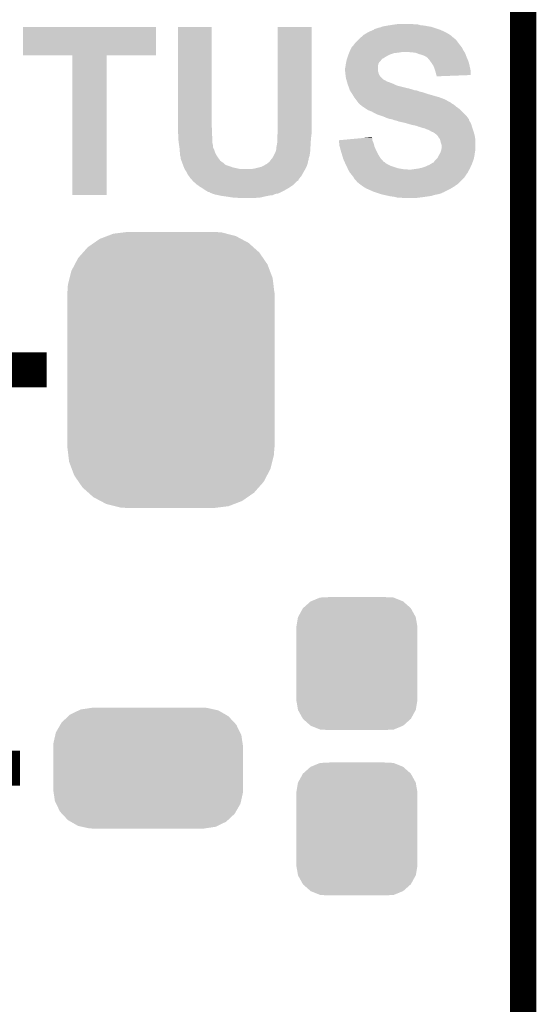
# Model space of a CAD drawing. Extents: x -1.3 to 24.2, y -3.9 to 53.4.
# Tile 30 of 45: x 21.2 to 24.2, y 24.9 to 30.6. Entities that reach past the tile are written whole.
import ezdxf

# ---------------------------------------------------------------- set-up
doc = ezdxf.new("R2010")
doc.units = 0
doc.layers.get('0').update_dxf_attribs({"linetype": 'CONTINUOUS'})
for name, color, linetype in [('LTE_IOT_24_CLICK_V101_GKO', 9, 'CONTINUOUS'), ('LTE_IOT_24_CLICK_V101_GTO', 11, 'CONTINUOUS'), ('LTE_IOT_24_CLICK_V101_GTS', 8, 'CONTINUOUS')]:
    doc.layers.add(name, color=color, linetype=linetype)

# ---------------------------------------------------------------- blocks, each defined once
blk = doc.blocks.new('CUSTOM_107')
for points in [[(-0.312264, 0.321732), (-0.26893, 0.360448), (0.312592, 0.321732), (0.268592, 0.360448)], [(-0.26893, 0.360448), (-0.267216, 0.361152), (0.268592, 0.360448), (0.26779, 0.361152)], [(-0.267216, 0.361152), (-0.213724, 0.383108), (0.26779, 0.361152), (0.21312, 0.383108)], [(-0.213724, 0.383108), (-0.20803, 0.383392), (0.21312, 0.383108), (0.212412, 0.383392)], [(-0.20803, 0.383392), (-0.154122, 0.38608), (0.212412, 0.383392), (0.154132, 0.38608)], [(-0.341452, 0.269636), (-0.313432, 0.320688), (0.341702, 0.269636), (0.313176, 0.320688)], [(-0.313432, 0.320688), (-0.312264, 0.321732), (0.313176, 0.320688), (0.312592, 0.321732)], [(-0.35179, 0.21082), (-0.342144, 0.268372), (0.35179, 0.21082), (0.34192, 0.268372)], [(-0.342144, 0.268372), (-0.341452, 0.269636), (0.34192, 0.268372), (0.341702, 0.269636)], [(-0.35179, 0.20955), (-0.35179, 0.21082), (0.35179, 0.20955), (0.35179, 0.21082)], [(-0.35179, -0.20955), (-0.35179, 0.20955), (0.35179, -0.20955), (0.35179, 0.20955)], [(-0.35179, -0.21082), (-0.35179, -0.20955), (0.35179, -0.21082), (0.35179, -0.20955)], [(-0.34192, -0.268358), (-0.35179, -0.21082), (0.342148, -0.268358), (0.35179, -0.21082)], [(-0.341702, -0.269636), (-0.34192, -0.268358), (0.341446, -0.269636), (0.342148, -0.268358)], [(-0.313184, -0.320676), (-0.341702, -0.269636), (0.31344, -0.320676), (0.341446, -0.269636)], [(-0.312594, -0.321732), (-0.313184, -0.320676), (0.312258, -0.321732), (0.31344, -0.320676)], [(-0.268602, -0.36044), (-0.312594, -0.321732), (0.26894, -0.36044), (0.312258, -0.321732)], [(-0.267792, -0.361154), (-0.268602, -0.36044), (0.2672, -0.361154), (0.26894, -0.36044)], [(-0.213136, -0.383104), (-0.267792, -0.361154), (0.213734, -0.383104), (0.2672, -0.361154)], [(-0.212414, -0.383394), (-0.213136, -0.383104), (0.207926, -0.383394), (0.213734, -0.383104)], [(-0.154122, -0.38608), (-0.212414, -0.383394), (0.154132, -0.38608), (0.207926, -0.383394)]]:
    blk.add_solid(points)
blk = doc.blocks.new('CUSTOM_169')
for points in [[(-0.391944, 0.340416), (-0.328824, 0.34996), (0.383606, 0.340416), (0.341002, 0.34996)], [(-0.328824, 0.34996), (-0.32512, 0.35052), (0.341002, 0.34996), (0.32512, 0.35052)], [(-0.32512, 0.35052), (-0.32512, 0.35179), (0.32512, 0.35052), (0.32512, 0.35179)], [(-0.502238, 0.26493), (-0.462918, 0.301578), (0.499748, 0.26493), (0.465588, 0.301578)], [(-0.462918, 0.301578), (-0.452798, 0.31101), (0.465588, 0.301578), (0.449132, 0.31101)], [(-0.452798, 0.31101), (-0.402768, 0.335186), (0.449132, 0.31101), (0.406952, 0.335186)], [(-0.402768, 0.335186), (-0.391944, 0.340416), (0.406952, 0.335186), (0.383606, 0.340416)], [(-0.535846, 0.206294), (-0.50957, 0.252138), (0.533824, 0.206294), (0.51167, 0.252138)], [(-0.50957, 0.252138), (-0.502238, 0.26493), (0.51167, 0.252138), (0.499748, 0.26493)], [(-0.55062, 0.140344), (-0.53921, 0.191284), (0.54878, 0.140344), (0.541076, 0.191284)], [(-0.53921, 0.191284), (-0.535846, 0.206294), (0.541076, 0.191284), (0.533824, 0.206294)], [(-0.55118, 0.12446), (-0.55062, 0.140344), (0.55118, 0.12446), (0.54878, 0.140344)], [(-0.55118, -0.12446), (-0.55118, 0.12446), (0.55118, -0.12446), (0.55118, 0.12446)], [(-0.548778, -0.140342), (-0.55118, -0.12446), (0.55062, -0.140342), (0.55118, -0.12446)], [(-0.541076, -0.191284), (-0.548778, -0.140342), (0.539208, -0.191284), (0.55062, -0.140342)], [(-0.533822, -0.206292), (-0.541076, -0.191284), (0.535846, -0.206292), (0.539208, -0.191284)], [(-0.51167, -0.252138), (-0.533822, -0.206292), (0.509568, -0.252138), (0.535846, -0.206292)], [(-0.499748, -0.264928), (-0.51167, -0.252138), (0.502238, -0.264928), (0.509568, -0.252138)], [(-0.46559, -0.301578), (-0.499748, -0.264928), (0.462916, -0.301578), (0.502238, -0.264928)], [(-0.449132, -0.31101), (-0.46559, -0.301578), (0.452798, -0.31101), (0.462916, -0.301578)], [(-0.406954, -0.335186), (-0.449132, -0.31101), (0.402766, -0.335186), (0.452798, -0.31101)], [(-0.383606, -0.340416), (-0.406954, -0.335186), (0.391944, -0.340416), (0.402766, -0.335186)], [(-0.341004, -0.34996), (-0.383606, -0.340416), (0.328822, -0.34996), (0.391944, -0.340416)], [(-0.32512, -0.35052), (-0.341004, -0.34996), (0.32512, -0.35052), (0.328822, -0.34996)], [(-0.32512, -0.35179), (-0.32512, -0.35052), (0.32512, -0.35179), (0.32512, -0.35052)]]:
    blk.add_solid(points)
blk = doc.blocks.new('CUSTOM_174')
for points in [[(-0.273256, 0.798498), (-0.25019, 0.80137), (0.29379, 0.798498), (0.25019, 0.80137)], [(-0.44566, 0.738152), (-0.412794, 0.76087), (0.45012, 0.738152), (0.407388, 0.76087)], [(-0.412794, 0.76087), (-0.368484, 0.777768), (0.407388, 0.76087), (0.3756, 0.777768)], [(-0.368484, 0.777768), (-0.333938, 0.790942), (0.3756, 0.777768), (0.32361, 0.790942)], [(-0.333938, 0.790942), (-0.273256, 0.798498), (0.32361, 0.790942), (0.29379, 0.798498)], [(-0.50967, 0.681926), (-0.482218, 0.71288), (0.51306, 0.681926), (0.47841, 0.71288)], [(-0.482218, 0.71288), (-0.44566, 0.738152), (0.47841, 0.71288), (0.45012, 0.738152)], [(-0.55793, 0.61233), (-0.538216, 0.649738), (0.560798, 0.61233), (0.53514, 0.649738)], [(-0.538216, 0.649738), (-0.50967, 0.681926), (0.53514, 0.649738), (0.51306, 0.681926)], [(-0.587972, 0.533366), (-0.577562, 0.575076), (0.590586, 0.533366), (0.574852, 0.575076)], [(-0.577562, 0.575076), (-0.55793, 0.61233), (0.574852, 0.575076), (0.560798, 0.61233)], [(-0.597996, 0.49319), (-0.587972, 0.533366), (0.595442, 0.49319), (0.590586, 0.533366)], [(-0.60071, 0.44958), (-0.597996, 0.49319), (0.60071, 0.44958), (0.595442, 0.49319)], [(-0.60198, -0.44958), (-0.60198, 0.44958), (0.60198, -0.44958), (0.60198, 0.44958)], [(-0.59544, -0.49319), (-0.60071, -0.44958), (0.597996, -0.49319), (0.60071, -0.44958)], [(-0.590586, -0.533366), (-0.59544, -0.49319), (0.58797, -0.533366), (0.597996, -0.49319)], [(-0.57485, -0.575076), (-0.590586, -0.533366), (0.577562, -0.575076), (0.58797, -0.533366)], [(-0.560798, -0.61233), (-0.57485, -0.575076), (0.557928, -0.61233), (0.577562, -0.575076)], [(-0.535138, -0.649738), (-0.560798, -0.61233), (0.538216, -0.649738), (0.557928, -0.61233)], [(-0.51306, -0.681926), (-0.535138, -0.649738), (0.509668, -0.681926), (0.538216, -0.649738)], [(-0.478408, -0.71288), (-0.51306, -0.681926), (0.482218, -0.71288), (0.509668, -0.681926)], [(-0.45012, -0.738152), (-0.478408, -0.71288), (0.445658, -0.738152), (0.482218, -0.71288)], [(-0.407386, -0.76087), (-0.45012, -0.738152), (0.412794, -0.76087), (0.445658, -0.738152)], [(-0.3756, -0.777768), (-0.407386, -0.76087), (0.368482, -0.777768), (0.412794, -0.76087)], [(-0.323608, -0.790942), (-0.3756, -0.777768), (0.333938, -0.790942), (0.368482, -0.777768)], [(-0.29379, -0.798498), (-0.323608, -0.790942), (0.273254, -0.798498), (0.333938, -0.790942)], [(-0.25019, -0.80137), (-0.29379, -0.798498), (0.25019, -0.80137), (0.273254, -0.798498)]]:
    blk.add_solid(points)

msp = doc.modelspace()

# ---------------------------------------------------------------- linework, layer by layer
at = {"layer": 'LTE_IOT_24_CLICK_V101_GKO', "const_width": 0.1524}
msp.add_lwpolyline([(24.13, -1.27), (24.13, 51.054)], dxfattribs=at)
at = {"layer": 'LTE_IOT_24_CLICK_V101_GTO', "const_width": 0.2032}
for points in [[(21.00834, 28.6004), (21.36394, 28.6004)], [(20.9042, 26.289), (21.209, 26.289)]]:
    msp.add_lwpolyline(points, dxfattribs=at)
at = {"layer": 'LTE_IOT_24_CLICK_V101_GTO'}
for points in [[(21.22678, 30.426684), (21.226802, 30.591736), (21.998916, 30.426684), (21.99894, 30.591736)], [(21.226802, 30.591736), (21.226804, 30.59176), (21.99894, 30.591736), (21.226804, 30.59176)], [(22.12594, 30.02026), (22.125962, 30.591736), (22.32152, 30.02026), (22.32152, 30.591736)], [(22.125962, 30.591736), (22.125964, 30.59176), (22.32152, 30.591736), (22.125964, 30.59176)], [(22.705062, 30.07614), (22.705082, 30.591736), (22.90318, 30.07614), (22.90318, 30.591736)], [(22.705082, 30.591736), (22.705084, 30.59176), (22.90318, 30.591736), (22.705084, 30.59176)], [(23.26386, 30.57652), (23.266404, 30.57906), (23.644858, 30.57652), (23.637238, 30.57906)], [(23.266404, 30.57906), (23.289262, 30.58668), (23.637238, 30.57906), (23.614378, 30.58668)], [(23.289262, 30.58668), (23.301962, 30.589222), (23.614378, 30.58668), (23.606752, 30.589222)], [(23.301962, 30.589222), (23.308304, 30.591758), (23.606752, 30.589222), (23.599142, 30.591758)], [(23.308304, 30.591758), (23.314662, 30.5943), (23.599142, 30.591758), (23.584742, 30.5943)], [(23.314662, 30.5943), (23.3426, 30.59938), (23.584742, 30.5943), (23.55596, 30.59938)], [(23.3426, 30.59938), (23.35911, 30.60192), (23.55596, 30.59938), (23.533102, 30.60192)], [(23.35911, 30.60192), (23.37562, 30.60446), (23.533102, 30.60192), (23.524214, 30.60446)], [(23.37562, 30.60446), (23.3934, 30.607), (23.524214, 30.60446), (23.515324, 30.607)], [(23.3934, 30.607), (23.411182, 30.60954), (23.497542, 30.607), (23.482298, 30.60954)], [(23.177498, 30.520638), (23.18004, 30.52318), (23.736298, 30.520638), (23.731226, 30.52318)], [(23.18004, 30.52318), (23.185104, 30.528244), (23.731226, 30.52318), (23.728686, 30.528244)], [(23.185104, 30.528244), (23.18512, 30.52826), (23.728686, 30.528244), (23.726144, 30.52826)], [(23.18512, 30.52826), (23.202536, 30.5435), (23.726144, 30.52826), (23.708362, 30.5435)], [(23.202536, 30.5435), (23.205442, 30.546042), (23.708362, 30.5435), (23.704294, 30.546042)], [(23.205442, 30.546042), (23.222374, 30.5562), (23.704294, 30.546042), (23.688038, 30.5562)], [(23.222374, 30.5562), (23.230842, 30.56128), (23.688038, 30.5562), (23.67788, 30.56128)], [(23.230842, 30.56128), (23.242018, 30.56636), (23.67788, 30.56128), (23.66772, 30.56636)], [(23.242018, 30.56636), (23.258784, 30.57398), (23.66772, 30.56636), (23.650574, 30.57398)], [(23.258784, 30.57398), (23.261326, 30.573986), (23.650574, 30.57398), (23.65056, 30.573986)], [(23.261326, 30.573986), (23.26386, 30.57652), (23.65056, 30.573986), (23.644858, 30.57652)], [(23.126698, 30.457138), (23.13432, 30.472378), (23.782022, 30.457138), (23.774402, 30.472378)], [(23.13432, 30.472378), (23.136862, 30.477458), (23.774402, 30.472378), (23.770338, 30.477458)], [(23.136862, 30.477458), (23.144478, 30.48508), (23.770338, 30.477458), (23.76424, 30.48508)], [(23.144478, 30.48508), (23.14702, 30.487622), (23.76424, 30.48508), (23.762334, 30.487622)], [(23.14702, 30.487622), (23.154642, 30.49778), (23.762334, 30.487622), (23.754716, 30.49778)], [(23.154642, 30.49778), (23.172418, 30.515558), (23.754716, 30.49778), (23.74138, 30.515558)], [(23.172418, 30.515558), (23.177498, 30.520638), (23.74138, 30.515558), (23.736298, 30.520638)], [(21.513776, 30.42666), (21.22678, 30.426684), (21.998916, 30.42666), (21.998916, 30.426684)], [(21.513778, 30.426636), (21.513776, 30.42666), (21.71192, 30.426636), (21.998916, 30.42666)], [(21.5138, 29.616424), (21.513778, 30.426636), (21.711896, 29.616424), (21.71192, 30.426636)], [(23.106382, 30.4038), (23.108072, 30.408874), (23.30958, 30.4038), (23.314654, 30.408874)], [(23.108072, 30.408874), (23.108074, 30.40888), (23.314654, 30.408874), (23.317198, 30.40888)], [(23.108074, 30.40888), (23.112306, 30.42158), (23.317198, 30.40888), (23.337522, 30.42158)], [(23.112306, 30.42158), (23.114, 30.42666), (23.337522, 30.42158), (23.34768, 30.42666)], [(23.114, 30.42666), (23.116032, 30.43174), (23.34768, 30.42666), (23.35784, 30.43174)], [(23.116032, 30.43174), (23.119078, 30.439358), (23.35784, 30.43174), (23.380698, 30.439358)], [(23.119078, 30.439358), (23.120096, 30.4419), (23.380698, 30.439358), (23.40102, 30.4419)], [(23.120096, 30.4419), (23.121112, 30.44444), (23.40102, 30.4419), (23.4188, 30.44444)], [(23.121112, 30.44444), (23.122128, 30.44698), (23.4188, 30.44444), (23.434038, 30.44698)], [(23.122128, 30.44698), (23.12416, 30.45206), (23.788796, 30.44698), (23.785408, 30.45206)], [(23.12416, 30.45206), (23.126698, 30.457138), (23.785408, 30.45206), (23.782022, 30.457138)], [(23.47976, 30.44444), (23.449282, 30.44698), (23.790488, 30.44444), (23.788796, 30.44698)], [(23.50514, 30.441902), (23.47976, 30.44444), (23.79218, 30.441902), (23.790488, 30.44444)], [(23.505158, 30.4419), (23.50514, 30.441902), (23.792182, 30.4419), (23.79218, 30.441902)], [(23.52548, 30.43428), (23.505158, 30.4419), (23.795038, 30.43428), (23.792182, 30.4419)], [(23.54326, 30.429202), (23.52548, 30.43428), (23.796944, 30.429202), (23.795038, 30.43428)], [(23.55596, 30.42412), (23.54326, 30.429202), (23.798848, 30.42412), (23.796944, 30.429202)], [(23.56104, 30.42158), (23.55596, 30.42412), (23.7998, 30.42158), (23.798848, 30.42412)], [(23.566116, 30.419042), (23.56104, 30.42158), (23.800888, 30.419042), (23.7998, 30.42158)], [(23.571194, 30.413966), (23.566116, 30.419042), (23.803064, 30.413966), (23.800888, 30.419042)], [(23.573734, 30.41396), (23.571194, 30.413966), (23.803066, 30.41396), (23.803064, 30.413966)], [(23.582206, 30.4038), (23.573734, 30.41396), (23.80742, 30.4038), (23.803066, 30.41396)], [(23.09622, 30.350462), (23.098758, 30.363158), (23.286722, 30.350462), (23.28672, 30.363158)], [(23.09622, 30.337762), (23.09622, 30.350462), (23.286722, 30.337762), (23.286722, 30.350462)], [(23.098758, 30.363158), (23.09876, 30.36316), (23.28672, 30.363158), (23.28672, 30.36316)], [(23.09876, 30.36316), (23.100574, 30.375858), (23.28672, 30.36316), (23.28926, 30.375858)], [(23.100574, 30.375858), (23.1013, 30.380938), (23.28926, 30.375858), (23.291798, 30.380938)], [(23.1013, 30.380938), (23.102428, 30.386016), (23.291798, 30.380938), (23.294338, 30.386016)], [(23.102428, 30.386016), (23.104122, 30.393638), (23.294338, 30.386016), (23.301958, 30.393638)], [(23.104122, 30.393638), (23.105816, 30.40126), (23.301958, 30.393638), (23.30704, 30.40126)], [(23.105816, 30.40126), (23.106382, 30.4038), (23.30704, 30.40126), (23.30958, 30.4038)], [(23.58644, 30.39872), (23.582206, 30.4038), (23.809326, 30.39872), (23.80742, 30.4038)], [(23.597328, 30.383478), (23.58644, 30.39872), (23.81504, 30.383478), (23.809326, 30.39872)], [(23.59914, 30.38094), (23.597328, 30.383478), (23.815604, 30.38094), (23.81504, 30.383478)], [(23.609298, 30.365702), (23.59914, 30.38094), (23.818992, 30.365702), (23.815604, 30.38094)], [(23.61692, 30.34538), (23.609298, 30.365702), (23.823508, 30.34538), (23.818992, 30.365702)], [(23.096222, 30.337758), (23.09622, 30.337762), (23.286722, 30.337758), (23.286722, 30.337762)], [(23.097068, 30.33014), (23.096222, 30.337758), (23.289258, 30.33014), (23.286722, 30.337758)], [(23.098196, 30.319978), (23.097068, 30.33014), (23.2918, 30.319978), (23.289258, 30.33014)], [(23.09876, 30.3149), (23.098196, 30.319978), (23.294342, 30.3149), (23.2918, 30.319978)], [(23.099396, 30.309822), (23.09876, 30.3149), (23.296882, 30.309822), (23.294342, 30.3149)], [(23.100666, 30.29966), (23.099396, 30.309822), (23.304502, 30.29966), (23.296882, 30.309822)], [(23.1013, 30.294582), (23.100666, 30.29966), (23.30958, 30.294582), (23.304502, 30.29966)], [(23.102754, 30.2895), (23.1013, 30.294582), (23.31466, 30.2895), (23.30958, 30.294582)], [(23.61946, 30.337758), (23.61692, 30.34538), (23.8252, 30.337758), (23.823508, 30.34538)], [(23.621998, 30.33014), (23.61946, 30.337758), (23.825192, 30.33014), (23.8252, 30.337758)], [(23.62454, 30.317442), (23.621998, 30.33014), (23.82518, 30.317442), (23.825192, 30.33014)], [(23.626234, 30.31236), (23.62454, 30.317442), (23.825176, 30.31236), (23.82518, 30.317442)], [(23.627078, 30.309822), (23.626234, 30.31236), (23.758986, 30.309822), (23.825176, 30.31236)], [(23.62708, 30.304764), (23.627078, 30.309822), (23.62708, 30.304764), (23.758986, 30.309822)], [(23.104204, 30.28442), (23.102754, 30.2895), (23.322282, 30.28442), (23.31466, 30.2895)], [(23.105658, 30.279338), (23.104204, 30.28442), (23.332442, 30.279338), (23.322282, 30.28442)], [(23.107108, 30.274258), (23.105658, 30.279338), (23.34006, 30.274258), (23.332442, 30.279338)], [(23.107834, 30.271718), (23.107108, 30.274258), (23.350222, 30.271718), (23.34006, 30.274258)], [(23.110738, 30.26156), (23.107834, 30.271718), (23.37562, 30.26156), (23.350222, 30.271718)], [(23.111462, 30.25902), (23.110738, 30.26156), (23.380702, 30.25902), (23.37562, 30.26156)], [(23.113276, 30.25394), (23.111462, 30.25902), (23.390862, 30.25394), (23.380702, 30.25902)], [(23.11509, 30.248862), (23.113276, 30.25394), (23.4061, 30.248862), (23.390862, 30.25394)], [(23.118718, 30.2387), (23.11509, 30.248862), (23.44674, 30.2387), (23.4061, 30.248862)], [(23.120532, 30.23362), (23.118718, 30.2387), (23.469598, 30.23362), (23.44674, 30.2387)], [(23.123254, 30.226), (23.120532, 30.23362), (23.495, 30.226), (23.469598, 30.23362)], [(23.12416, 30.22346), (23.123254, 30.226), (23.500084, 30.22346), (23.495, 30.226)], [(23.12416, 30.223458), (23.12416, 30.22346), (23.50771, 30.223458), (23.507702, 30.22346)], [(23.125778, 30.220918), (23.12416, 30.223458), (23.517862, 30.220918), (23.50771, 30.223458)], [(23.12901, 30.21584), (23.125778, 30.220918), (23.530562, 30.21584), (23.517862, 30.220918)], [(23.130626, 30.213298), (23.12901, 30.21584), (23.54326, 30.213298), (23.530562, 30.21584)], [(23.137092, 30.20314), (23.130626, 30.213298), (23.57374, 30.20314), (23.54326, 30.213298)], [(23.14194, 30.19552), (23.137092, 30.20314), (23.600414, 30.19552), (23.57374, 30.20314)], [(23.149558, 30.182822), (23.14194, 30.19552), (23.64486, 30.182822), (23.600414, 30.19552)], [(23.159086, 30.17012), (23.149558, 30.182822), (23.677882, 30.17012), (23.64486, 30.182822)], [(23.164802, 30.1625), (23.159086, 30.17012), (23.69058, 30.1625), (23.677882, 30.17012)], [(23.170518, 30.15488), (23.164802, 30.1625), (23.705824, 30.15488), (23.69058, 30.1625)], [(23.170536, 30.154856), (23.170518, 30.15488), (23.70836, 30.154856), (23.705824, 30.15488)], [(23.17242, 30.152342), (23.170536, 30.154856), (23.708368, 30.152342), (23.70836, 30.154856)], [(23.172424, 30.152338), (23.17242, 30.152342), (23.708368, 30.152338), (23.708368, 30.152342)], [(23.177502, 30.14726), (23.172424, 30.152338), (23.715978, 30.14726), (23.708368, 30.152338)], [(23.18512, 30.13964), (23.177502, 30.14726), (23.72868, 30.13964), (23.715978, 30.14726)], [(23.19782, 30.12948), (23.18512, 30.13964), (23.740872, 30.12948), (23.72868, 30.13964)], [(23.201632, 30.12694), (23.19782, 30.12948), (23.74392, 30.12694), (23.740872, 30.12948)], [(23.220684, 30.114238), (23.201632, 30.12694), (23.761702, 30.114238), (23.74392, 30.12694)], [(22.70506, 29.98216), (22.705062, 30.07614), (22.90318, 29.98216), (22.90318, 30.07614)], [(23.228298, 30.109162), (23.220684, 30.114238), (23.766778, 30.109162), (23.761702, 30.114238)], [(23.24862, 30.10154), (23.228298, 30.109162), (23.7744, 30.10154), (23.766778, 30.109162)], [(23.281638, 30.08376), (23.24862, 30.10154), (23.79218, 30.08376), (23.7744, 30.10154)], [(23.304506, 30.076138), (23.281638, 30.08376), (23.7998, 30.076138), (23.79218, 30.08376)], [(23.31974, 30.07106), (23.304506, 30.076138), (23.80361, 30.07106), (23.7998, 30.076138)], [(23.337522, 30.06344), (23.31974, 30.07106), (23.809324, 30.06344), (23.80361, 30.07106)], [(22.12594, 29.994862), (22.12594, 30.02026), (22.32406, 29.994862), (22.32152, 30.02026)], [(23.352758, 30.058362), (23.337522, 30.06344), (23.813132, 30.058362), (23.809324, 30.06344)], [(23.367998, 30.05582), (23.352758, 30.058362), (23.81504, 30.05582), (23.813132, 30.058362)], [(23.368004, 30.055818), (23.367998, 30.05582), (23.81504, 30.055818), (23.81504, 30.05582)], [(23.380698, 30.050742), (23.368004, 30.055818), (23.815044, 30.050742), (23.81504, 30.055818)], [(23.38073, 30.050734), (23.380698, 30.050742), (23.815044, 30.050734), (23.815044, 30.050742)], [(23.401018, 30.045662), (23.38073, 30.050734), (23.818428, 30.045662), (23.815044, 30.050734)], [(23.406096, 30.043122), (23.401018, 30.045662), (23.82012, 30.043122), (23.818428, 30.045662)], [(23.406098, 30.04312), (23.406096, 30.043122), (23.820122, 30.04312), (23.82012, 30.043122)], [(23.42896, 30.03804), (23.406098, 30.04312), (23.823172, 30.03804), (23.820122, 30.04312)], [(23.44928, 30.03296), (23.42896, 30.03804), (23.82622, 30.03296), (23.823172, 30.03804)], [(23.458164, 30.030422), (23.44928, 30.03296), (23.827742, 30.030422), (23.82622, 30.03296)], [(23.48484, 30.0228), (23.458164, 30.030422), (23.82992, 30.0228), (23.827742, 30.030422)], [(23.510238, 30.01772), (23.48484, 30.0228), (23.83137, 30.01772), (23.82992, 30.0228)], [(23.522938, 30.012642), (23.510238, 30.01772), (23.83282, 30.012642), (23.83137, 30.01772)], [(23.522946, 30.01264), (23.522938, 30.012642), (23.83282, 30.01264), (23.83282, 30.012642)], [(23.5331, 30.010098), (23.522946, 30.01264), (23.833668, 30.010098), (23.83282, 30.01264)], [(23.548342, 30.00502), (23.5331, 30.010098), (23.83536, 30.00502), (23.833668, 30.010098)], [(22.12594, 29.9847), (22.12594, 29.994862), (22.32406, 29.9847), (22.32406, 29.994862)], [(22.127916, 29.96692), (22.12594, 29.9847), (22.32406, 29.96692), (22.32406, 29.9847)], [(22.12848, 29.96184), (22.127916, 29.96692), (22.324522, 29.96184), (22.32406, 29.96692)], [(22.12848, 29.938982), (22.12848, 29.96184), (22.3266, 29.938982), (22.324522, 29.96184)], [(22.70252, 29.959302), (22.70506, 29.974542), (22.900322, 29.959302), (22.902226, 29.974542)], [(22.70252, 29.94152), (22.70252, 29.959302), (22.8981, 29.94152), (22.900322, 29.959302)], [(22.70506, 29.974542), (22.70506, 29.98216), (22.902226, 29.974542), (22.90318, 29.98216)], [(23.196842, 29.946596), (23.251166, 29.951662), (23.2537, 29.946596), (23.251166, 29.951662)], [(23.558498, 30.002482), (23.548342, 30.00502), (23.836206, 30.002482), (23.83536, 30.00502)], [(23.56358, 29.99994), (23.558498, 30.002482), (23.837054, 29.99994), (23.836206, 30.002482)], [(23.583904, 29.99232), (23.56358, 29.99994), (23.839594, 29.99232), (23.837054, 29.99994)], [(23.588136, 29.98978), (23.583904, 29.99232), (23.84044, 29.98978), (23.839594, 29.99232)], [(23.596598, 29.9847), (23.588136, 29.98978), (23.841964, 29.9847), (23.84044, 29.98978)], [(23.609302, 29.97962), (23.596598, 29.9847), (23.843488, 29.97962), (23.841964, 29.9847)], [(23.61946, 29.972), (23.609302, 29.97962), (23.845774, 29.972), (23.843488, 29.97962)], [(23.62708, 29.96692), (23.61946, 29.972), (23.847298, 29.96692), (23.845774, 29.972)], [(23.62962, 29.96438), (23.62708, 29.96692), (23.84806, 29.96438), (23.847298, 29.96692)], [(23.634694, 29.959306), (23.62962, 29.96438), (23.848906, 29.959306), (23.84806, 29.96438)], [(23.6347, 29.956762), (23.634694, 29.959306), (23.84933, 29.956762), (23.848906, 29.959306)], [(23.64232, 29.9466), (23.6347, 29.956762), (23.851024, 29.9466), (23.84933, 29.956762)], [(22.13102, 29.91866), (22.12848, 29.938982), (22.3266, 29.91866), (22.3266, 29.938982)], [(22.131384, 29.916118), (22.13102, 29.91866), (22.3266, 29.916118), (22.3266, 29.91866)], [(22.132836, 29.905958), (22.131384, 29.916118), (22.32914, 29.905958), (22.3266, 29.916118)], [(22.134286, 29.895798), (22.132836, 29.905958), (22.329142, 29.895798), (22.32914, 29.905958)], [(22.135376, 29.88818), (22.134286, 29.895798), (22.33168, 29.88818), (22.329142, 29.895798)], [(22.69744, 29.893262), (22.698456, 29.898342), (22.89556, 29.893262), (22.89556, 29.898342)], [(22.69744, 29.883102), (22.69744, 29.893262), (22.89556, 29.883102), (22.89556, 29.893262)], [(22.698456, 29.898342), (22.69998, 29.90596), (22.89556, 29.898342), (22.896008, 29.90596)], [(22.69998, 29.90596), (22.70252, 29.921202), (22.896008, 29.90596), (22.896904, 29.921202)], [(22.70252, 29.921202), (22.70252, 29.94152), (22.896904, 29.921202), (22.8981, 29.94152)], [(23.06068, 29.933898), (23.087894, 29.936436), (23.25479, 29.933898), (23.253702, 29.936436)], [(23.061942, 29.918658), (23.06068, 29.933898), (23.26132, 29.918658), (23.25479, 29.933898)], [(23.0632, 29.903422), (23.061942, 29.918658), (23.26513, 29.903422), (23.26132, 29.918658)], [(23.064588, 29.898338), (23.0632, 29.903422), (23.2664, 29.898338), (23.26513, 29.903422)], [(23.07082, 29.87548), (23.064588, 29.898338), (23.27656, 29.87548), (23.2664, 29.898338)], [(23.087894, 29.936436), (23.196842, 29.946596), (23.253702, 29.936436), (23.2537, 29.946596)], [(23.647398, 29.938984), (23.64232, 29.9466), (23.852294, 29.938984), (23.851024, 29.9466)], [(23.648672, 29.933898), (23.647398, 29.938984), (23.85314, 29.933898), (23.852294, 29.938984)], [(23.652482, 29.91866), (23.648672, 29.933898), (23.85314, 29.91866), (23.85314, 29.933898)], [(23.657558, 29.903422), (23.652482, 29.91866), (23.85314, 29.903422), (23.85314, 29.91866)], [(23.65502, 29.878022), (23.65756, 29.898342), (23.85314, 29.878022), (23.85314, 29.898342)], [(23.65756, 29.898342), (23.657558, 29.903422), (23.85314, 29.898342), (23.85314, 29.903422)], [(22.1361, 29.8831), (22.135376, 29.88818), (22.33422, 29.8831), (22.33168, 29.88818)], [(22.1361, 29.878018), (22.1361, 29.8831), (22.33676, 29.878018), (22.33422, 29.8831)], [(22.1361, 29.870402), (22.1361, 29.878018), (22.3393, 29.870402), (22.33676, 29.878018)], [(22.137626, 29.86278), (22.1361, 29.870402), (22.34184, 29.86278), (22.3393, 29.870402)], [(22.13864, 29.857702), (22.137626, 29.86278), (22.34438, 29.857702), (22.34184, 29.86278)], [(22.13864, 29.847538), (22.13864, 29.857702), (22.349462, 29.847538), (22.34438, 29.857702)], [(22.13864, 29.845004), (22.13864, 29.847538), (22.351152, 29.845004), (22.349462, 29.847538)], [(22.141178, 29.837382), (22.13864, 29.845004), (22.356234, 29.837382), (22.351152, 29.845004)], [(22.14118, 29.8323), (22.141178, 29.837382), (22.35962, 29.8323), (22.356234, 29.837382)], [(22.677122, 29.834842), (22.6822, 29.844998), (22.887094, 29.834842), (22.890478, 29.844998)], [(22.6822, 29.844998), (22.692362, 29.865322), (22.890478, 29.844998), (22.893382, 29.865322)], [(22.692362, 29.865322), (22.696714, 29.88056), (22.893382, 29.865322), (22.89556, 29.88056)], [(22.696714, 29.88056), (22.69744, 29.883102), (22.89556, 29.88056), (22.89556, 29.883102)], [(23.07844, 29.850082), (23.07082, 29.87548), (23.28926, 29.850082), (23.27656, 29.87548)], [(23.084536, 29.829758), (23.07844, 29.850082), (23.30196, 29.829758), (23.28926, 29.850082)], [(23.632162, 29.829764), (23.63978, 29.844998), (23.843994, 29.829764), (23.847042, 29.844998)], [(23.63978, 29.844998), (23.642684, 29.850082), (23.847042, 29.844998), (23.84806, 29.850082)], [(23.642684, 29.850082), (23.64994, 29.862782), (23.84806, 29.850082), (23.849874, 29.862782)], [(23.64994, 29.862782), (23.651632, 29.867858), (23.849874, 29.862782), (23.8506, 29.867858)], [(23.651632, 29.867858), (23.655018, 29.878018), (23.8506, 29.867858), (23.85314, 29.878018)], [(23.655018, 29.878018), (23.65502, 29.878022), (23.85314, 29.878018), (23.85314, 29.878022)], [(22.14118, 29.827224), (22.14118, 29.8323), (22.363246, 29.827224), (22.35962, 29.8323)], [(22.143714, 29.824686), (22.14118, 29.827224), (22.36506, 29.824686), (22.363246, 29.827224)], [(22.14372, 29.822144), (22.143714, 29.824686), (22.366876, 29.822144), (22.36506, 29.824686)], [(22.14658, 29.814518), (22.14372, 29.822144), (22.372322, 29.814518), (22.366876, 29.822144)], [(22.151342, 29.801818), (22.14658, 29.814518), (22.390102, 29.801818), (22.372322, 29.814518)], [(22.1542, 29.794198), (22.151342, 29.801818), (22.397724, 29.794198), (22.390102, 29.801818)], [(22.156104, 29.78912), (22.1542, 29.794198), (22.407882, 29.78912), (22.397724, 29.794198)], [(22.158008, 29.78404), (22.156104, 29.78912), (22.42312, 29.78404), (22.407882, 29.78912)], [(22.15896, 29.7815), (22.158008, 29.78404), (22.429894, 29.7815), (22.42312, 29.78404)], [(22.161138, 29.77642), (22.15896, 29.7815), (22.443442, 29.77642), (22.429894, 29.7815)], [(22.5679, 29.7688), (22.608542, 29.77896), (22.866348, 29.7688), (22.871428, 29.77896)], [(22.608542, 29.77896), (22.623778, 29.78658), (22.871428, 29.77896), (22.87524, 29.78658)], [(22.623778, 29.78658), (22.628858, 29.78912), (22.87524, 29.78658), (22.875964, 29.78912)], [(22.628858, 29.78912), (22.646636, 29.799292), (22.875964, 29.78912), (22.878872, 29.799292)], [(22.646636, 29.799292), (22.646656, 29.801826), (22.878872, 29.799292), (22.879596, 29.801826)], [(22.646656, 29.801826), (22.651714, 29.80436), (22.879596, 29.801826), (22.88032, 29.80436)], [(22.651714, 29.80436), (22.651718, 29.804362), (22.88032, 29.80436), (22.88032, 29.804362)], [(22.651718, 29.804362), (22.65934, 29.811982), (22.88032, 29.804362), (22.881844, 29.811982)], [(22.65934, 29.811982), (22.663146, 29.817058), (22.881844, 29.811982), (22.88286, 29.817058)], [(22.663146, 29.817058), (22.666956, 29.822136), (22.88286, 29.817058), (22.885398, 29.822136)], [(22.666956, 29.822136), (22.66696, 29.82214), (22.885398, 29.822136), (22.885398, 29.82214)], [(22.66696, 29.82214), (22.673052, 29.829756), (22.885398, 29.82214), (22.8854, 29.829756)], [(22.673052, 29.829756), (22.677122, 29.834842), (22.8854, 29.829756), (22.887094, 29.834842)], [(23.086058, 29.82468), (23.084536, 29.829758), (23.306406, 29.82468), (23.30196, 29.829758)], [(23.092834, 29.809438), (23.086058, 29.82468), (23.319744, 29.809438), (23.306406, 29.82468)], [(23.093964, 29.806898), (23.092834, 29.809438), (23.324818, 29.806898), (23.319744, 29.809438)], [(23.09622, 29.80182), (23.093964, 29.806898), (23.3299, 29.80182), (23.324818, 29.806898)], [(23.096222, 29.801818), (23.09622, 29.80182), (23.329902, 29.801818), (23.3299, 29.80182)], [(23.10003, 29.7942), (23.096222, 29.801818), (23.3426, 29.7942), (23.329902, 29.801818)], [(23.10384, 29.78658), (23.10003, 29.7942), (23.357842, 29.78658), (23.3426, 29.7942)], [(23.10638, 29.7815), (23.10384, 29.78658), (23.373082, 29.7815), (23.357842, 29.78658)], [(23.110736, 29.77134), (23.10638, 29.7815), (23.40356, 29.77134), (23.373082, 29.7815)], [(23.54072, 29.773882), (23.563578, 29.7815), (23.822428, 29.773882), (23.825892, 29.7815)], [(23.563578, 29.7815), (23.58644, 29.791662), (23.825892, 29.7815), (23.83051, 29.791662)], [(23.58644, 29.791662), (23.59457, 29.796742), (23.83051, 29.791662), (23.83282, 29.796742)], [(23.59457, 29.796742), (23.606762, 29.80436), (23.83282, 29.796742), (23.835588, 29.80436)], [(23.606762, 29.80436), (23.609302, 29.804368), (23.835588, 29.80436), (23.835592, 29.804368)], [(23.609302, 29.804368), (23.614382, 29.811982), (23.835592, 29.804368), (23.83836, 29.811982)], [(23.614382, 29.811982), (23.627078, 29.82468), (23.83836, 29.811982), (23.842978, 29.82468)], [(23.627078, 29.82468), (23.632162, 29.829764), (23.842978, 29.82468), (23.843994, 29.829764)], [(22.163314, 29.77134), (22.161138, 29.77642), (22.4663, 29.77134), (22.443442, 29.77642)], [(22.165492, 29.76626), (22.163314, 29.77134), (22.491702, 29.76626), (22.4663, 29.77134)], [(22.16658, 29.763718), (22.165492, 29.76626), (22.863626, 29.763718), (22.865078, 29.76626)], [(22.176738, 29.748482), (22.16658, 29.763718), (22.85492, 29.748482), (22.863626, 29.763718)], [(22.17674, 29.74848), (22.176738, 29.748482), (22.85492, 29.74848), (22.85492, 29.748482)], [(22.18436, 29.733242), (22.17674, 29.74848), (22.846452, 29.733242), (22.85492, 29.74848)], [(22.190074, 29.725622), (22.18436, 29.733242), (22.84222, 29.725622), (22.846452, 29.733242)], [(22.19198, 29.72308), (22.190074, 29.725622), (22.84004, 29.72308), (22.84222, 29.725622)], [(22.19706, 29.71546), (22.19198, 29.72308), (22.833512, 29.71546), (22.84004, 29.72308)], [(22.54758, 29.76626), (22.547596, 29.766262), (22.865078, 29.76626), (22.86508, 29.766262)], [(22.547596, 29.766262), (22.5679, 29.7688), (22.86508, 29.766262), (22.866348, 29.7688)], [(23.112912, 29.76626), (23.110736, 29.77134), (23.4315, 29.76626), (23.40356, 29.77134)], [(23.114, 29.76372), (23.112912, 29.76626), (23.464518, 29.76372), (23.4315, 29.76626)], [(23.124158, 29.745942), (23.114, 29.76372), (23.807648, 29.745942), (23.817348, 29.76372)], [(23.128224, 29.740862), (23.124158, 29.745942), (23.804878, 29.740862), (23.807648, 29.745942)], [(23.130256, 29.73832), (23.128224, 29.740862), (23.80234, 29.73832), (23.804878, 29.740862)], [(23.14448, 29.72054), (23.130256, 29.73832), (23.790486, 29.72054), (23.80234, 29.73832)], [(23.47976, 29.76372), (23.49754, 29.76626), (23.817348, 29.76372), (23.818734, 29.76626)], [(23.49754, 29.76626), (23.517858, 29.7688), (23.818734, 29.76626), (23.82012, 29.7688)], [(23.517858, 29.7688), (23.54072, 29.773882), (23.82012, 29.7688), (23.822428, 29.773882)], [(22.199602, 29.71292), (22.19706, 29.71546), (22.831336, 29.71292), (22.833512, 29.71546)], [(22.20396, 29.707836), (22.199602, 29.71292), (22.82698, 29.707836), (22.831336, 29.71292)], [(22.20831, 29.702758), (22.20396, 29.707836), (22.826972, 29.702758), (22.82698, 29.707836)], [(22.212664, 29.697678), (22.20831, 29.702758), (22.819358, 29.697678), (22.826972, 29.702758)], [(22.214838, 29.69514), (22.212664, 29.697678), (22.81682, 29.69514), (22.819358, 29.697678)], [(22.23516, 29.67736), (22.214838, 29.69514), (22.79904, 29.67736), (22.81682, 29.69514)], [(22.252942, 29.66466), (22.23516, 29.67736), (22.78126, 29.66466), (22.79904, 29.67736)], [(22.273258, 29.651962), (22.252942, 29.66466), (22.76094, 29.651962), (22.78126, 29.66466)], [(23.14753, 29.715458), (23.14448, 29.72054), (23.787098, 29.715458), (23.790486, 29.72054)], [(23.152098, 29.707842), (23.14753, 29.715458), (23.779482, 29.707842), (23.787098, 29.715458)], [(23.162258, 29.697682), (23.152098, 29.707842), (23.769322, 29.697682), (23.779482, 29.707842)], [(23.167342, 29.690064), (23.162258, 29.697682), (23.761704, 29.690064), (23.769322, 29.697682)], [(23.172416, 29.687522), (23.167342, 29.690064), (23.759162, 29.687522), (23.761704, 29.690064)], [(23.1775, 29.682442), (23.172416, 29.687522), (23.754082, 29.682442), (23.759162, 29.687522)], [(23.177504, 29.68244), (23.1775, 29.682442), (23.75408, 29.68244), (23.754082, 29.682442)], [(23.197822, 29.6672), (23.177504, 29.68244), (23.73231, 29.6672), (23.75408, 29.68244)], [(23.201888, 29.66466), (23.197822, 29.6672), (23.728682, 29.66466), (23.73231, 29.6672)], [(23.21814, 29.654502), (23.201888, 29.66466), (23.71175, 29.654502), (23.728682, 29.66466)], [(21.711896, 29.6164), (21.5138, 29.616424), (21.711896, 29.6164), (21.711896, 29.616424)], [(22.27326, 29.65196), (22.273258, 29.651962), (22.760936, 29.65196), (22.76094, 29.651962)], [(22.2885, 29.641798), (22.27326, 29.65196), (22.742646, 29.641798), (22.760936, 29.65196)], [(22.292732, 29.63926), (22.2885, 29.641798), (22.73808, 29.63926), (22.742646, 29.641798)], [(22.301198, 29.63418), (22.292732, 29.63926), (22.727918, 29.63418), (22.73808, 29.63926)], [(22.31134, 29.631644), (22.301198, 29.63418), (22.722844, 29.631644), (22.727918, 29.63418)], [(22.31136, 29.629124), (22.31134, 29.631644), (22.717804, 29.629124), (22.722844, 29.631644)], [(22.313896, 29.6291), (22.31136, 29.629124), (22.717756, 29.6291), (22.717804, 29.629124)], [(22.320248, 29.62656), (22.313896, 29.6291), (22.712676, 29.62656), (22.717756, 29.6291)], [(22.320254, 29.626558), (22.320248, 29.62656), (22.710136, 29.626558), (22.712676, 29.62656)], [(22.3266, 29.62402), (22.320254, 29.626558), (22.705056, 29.62402), (22.710136, 29.626558)], [(22.326608, 29.624018), (22.3266, 29.62402), (22.699978, 29.624018), (22.705056, 29.62402)], [(22.34184, 29.618942), (22.326608, 29.624018), (22.684746, 29.618942), (22.699978, 29.624018)], [(22.34185, 29.61894), (22.34184, 29.618942), (22.68474, 29.61894), (22.684746, 29.618942)], [(22.365552, 29.61386), (22.34185, 29.61894), (22.674576, 29.61386), (22.68474, 29.61894)], [(22.377402, 29.61132), (22.365552, 29.61386), (22.649178, 29.61132), (22.661878, 29.61386)], [(22.395182, 29.60878), (22.377402, 29.61132), (22.63648, 29.60878), (22.649178, 29.61132)], [(22.41296, 29.60624), (22.395182, 29.60878), (22.625472, 29.60624), (22.63648, 29.60878)], [(23.229574, 29.64942), (23.21814, 29.654502), (23.70328, 29.64942), (23.71175, 29.654502)], [(23.263862, 29.63418), (23.229574, 29.64942), (23.672804, 29.63418), (23.70328, 29.64942)], [(23.263868, 29.634178), (23.263862, 29.63418), (23.672802, 29.634178), (23.672804, 29.63418)], [(23.271482, 29.63164), (23.263868, 29.634178), (23.670256, 29.63164), (23.672802, 29.634178)], [(23.271494, 29.631636), (23.271482, 29.63164), (23.665174, 29.631636), (23.670256, 29.63164)], [(23.28672, 29.62656), (23.271494, 29.631636), (23.657562, 29.62656), (23.665174, 29.631636)], [(23.295182, 29.624022), (23.28672, 29.62656), (23.64994, 29.624022), (23.657562, 29.62656)], [(23.303656, 29.62148), (23.295182, 29.624022), (23.63978, 29.62148), (23.64994, 29.624022)], [(23.312122, 29.61894), (23.303656, 29.62148), (23.627084, 29.61894), (23.63978, 29.62148)], [(23.323562, 29.616398), (23.312122, 29.61894), (23.61438, 29.616398), (23.627084, 29.61894)], [(23.346412, 29.61132), (23.323562, 29.616398), (23.59914, 29.61132), (23.61438, 29.616398)], [(23.357842, 29.60878), (23.346412, 29.61132), (23.5839, 29.60878), (23.59914, 29.61132)], [(23.378158, 29.60624), (23.357842, 29.60878), (23.56612, 29.60624), (23.5839, 29.60878)], [(22.445978, 29.60116), (22.41296, 29.60624), (22.60346, 29.60116), (22.625472, 29.60624)], [(22.479, 29.59862), (22.461218, 29.60116), (22.567902, 29.59862), (22.60346, 29.60116)], [(23.388318, 29.6037), (23.378158, 29.60624), (23.54834, 29.6037), (23.56612, 29.60624)], [(23.398478, 29.60116), (23.388318, 29.6037), (23.528018, 29.60116), (23.54834, 29.6037)], [(23.431498, 29.59862), (23.416258, 29.60116), (23.507698, 29.59862), (23.528018, 29.60116)]]:
    msp.add_solid(points, dxfattribs=at)

# ---------------------------------------------------------------- block references
at = {"layer": 'LTE_IOT_24_CLICK_V101_GTS'}
for name, p in [('CUSTOM_174', (22.0853, 28.6004)), ('CUSTOM_107', (23.1648, 26.89606)), ('CUSTOM_169', (21.95322, 26.289)), ('CUSTOM_107', (23.1648, 25.93594))]:
    msp.add_blockref(name, p, dxfattribs=at)

doc.saveas('drawing.dxf')
